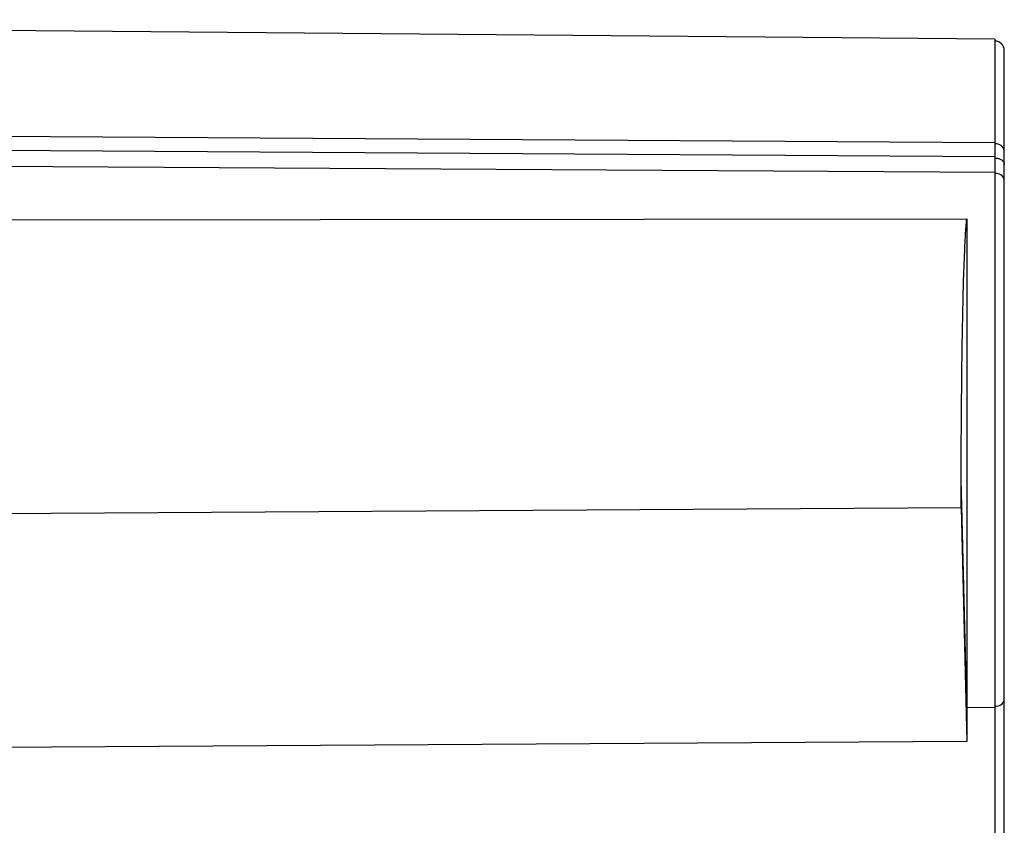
# Model space of a CAD drawing. Header units: millimetres. Extents: x -103 to 103, y 0 to 140.
# Tile 30 of 30: x 36 to 89, y 97 to 140. Entities that reach past the tile are written whole.
import ezdxf

# ---------------------------------------------------------------- set-up
doc = ezdxf.new("R2010")
doc.units = ezdxf.units.MM

msp = doc.modelspace()

# ---------------------------------------------------------------- linework, layer by layer
at = {"color": 7, "linetype": 'Continuous', "lineweight": 25}
for p, q in [((88.2, 138.498), (-30.5, 139.534)), ((88.2, 138.498), (88.2, 52.437)), ((88.209, 138.398), (88.2, 138.398)), ((88.209, 52.537), (88.209, 138.398)), ((-30.5, 133.755), (88.2, 132.985)), ((88.2, 132.233), (-30.5, 132.966)), ((88.2, 132.911), (88.209, 132.911)), ((88.7, 130.995), (88.7, 132.539)), ((88.2, 131.397), (-30.5, 132.09)), ((88.2, 132.162), (88.209, 132.162)), ((88.2, 131.33), (88.209, 131.33)), ((-11.204, 128.808), (86.7, 128.926)), ((86.7, 102.875), (86.4, 115.031)), ((9.989, 113.065), (86.398, 113.537)), ((86.398, 113.537), (86.7, 101.059)), ((88.2, 102.95), (88.209, 102.95)), ((86.7, 102.875), (88.2, 102.884)), ((86.7, 102.875), (86.7, 101.059)), ((86.7, 101.059), (5.1, 100.555))]:
    msp.add_line(p, q, dxfattribs=at)
at = {"color": 7, "linetype": 'Continuous', "lineweight": 25, "flags": 128}
msp.add_lwpolyline([(86.398, 113.537), (86.398, 113.964), (86.399, 114.392), (86.4, 115.031)], dxfattribs=at)
at = {"color": 7, "linetype": 'Continuous', "lineweight": 25}
for centre, radius, start, end in [((88.2, 137.898), 0.5, 360, 89), ((88.258, 132.466), 0.448, 9.453, 96.3517), ((88.272, 130.894), 0.44, 13.2428, 98.2544), ((88.274, 103.384), 0.439, 261.5068, 346.2068)]:
    msp.add_arc(centre, radius, start, end, dxfattribs=at)
for points in [[(88.7, 132.539), (88.7, 132.635), (88.7, 132.827), (88.7, 133.106), (88.7, 133.379), (88.7, 133.645), (88.7, 133.903), (88.7, 134.155), (88.7, 134.398), (88.7, 134.635), (88.7, 134.864), (88.7, 135.085), (88.7, 135.298), (88.7, 135.504), (88.7, 135.701), (88.7, 135.891), (88.7, 136.072), (88.7, 136.245), (88.7, 136.41), (88.7, 136.566), (88.7, 136.715), (88.7, 136.854), (88.7, 136.985), (88.7, 137.108), (88.7, 137.222), (88.7, 137.327), (88.7, 137.423), (88.7, 137.511), (88.7, 137.59), (88.7, 137.66), (88.7, 137.721), (88.7, 137.773), (88.7, 137.816), (88.7, 137.85), (88.7, 137.876), (88.7, 137.892), (88.7, 137.896), (88.7, 137.898)], [(88.7, 58.213), (88.7, 72.229), (88.7, 87.294), (88.7, 103.279)]]:
    msp.add_open_spline(points, degree=3, dxfattribs=at)
for points, knots in [([(88.209, 132.162), (88.23, 132.161), (88.276, 132.159), (88.345, 132.148), (88.416, 132.129), (88.486, 132.101), (88.553, 132.062), (88.613, 132.012), (88.66, 131.952), (88.693, 131.883), (88.698, 131.833), (88.7, 131.808)], [0, 0, 0, 0, 0.084018, 0.174806, 0.272366, 0.376701, 0.487812, 0.605698, 0.730359, 0.861793, 1, 1, 1, 1]), ([(88.7, 103.279), (88.7, 103.388), (88.7, 103.607), (88.7, 103.941), (88.7, 104.281), (88.7, 104.627), (88.7, 104.978), (88.7, 105.334), (88.7, 105.695), (88.7, 106.061), (88.7, 106.431), (88.7, 106.807), (88.7, 107.186), (88.7, 107.57), (88.7, 107.958), (88.7, 108.35), (88.7, 108.746), (88.7, 109.145), (88.7, 109.547), (88.7, 109.953), (88.7, 110.362), (88.7, 110.774), (88.7, 111.188), (88.7, 111.605), (88.7, 112.024), (88.7, 112.446), (88.7, 112.869), (88.7, 113.295), (88.7, 113.721), (88.7, 114.15), (88.7, 114.579), (88.7, 115.01), (88.7, 115.441), (88.7, 115.873), (88.7, 116.306), (88.7, 116.739), (88.7, 117.325), (88.7, 118.063), (88.7, 118.953), (88.7, 119.839), (88.7, 120.72), (88.7, 121.594), (88.7, 122.46), (88.7, 123.316), (88.7, 124.16), (88.7, 124.992), (88.7, 125.809), (88.7, 126.61), (88.7, 127.393), (88.7, 128.158), (88.7, 128.902), (88.7, 129.624), (88.7, 130.325), (88.7, 130.772), (88.7, 130.995)], [0, 0, 0, 0, 0.0142861, 0.0285723, 0.0428584, 0.0571445, 0.0714306, 0.0857168, 0.1000029, 0.114289, 0.1285752, 0.1428613, 0.1571474, 0.1714336, 0.1857197, 0.2000058, 0.2142919, 0.2285781, 0.2428642, 0.2571503, 0.2714365, 0.2857226, 0.3000087, 0.3142948, 0.328581, 0.3428671, 0.3571532, 0.3714394, 0.3857255, 0.4000116, 0.4142978, 0.4285839, 0.44287, 0.4571561, 0.4714423, 0.4857284, 0.5000145, 0.5294254, 0.5588364, 0.5882473, 0.6176582, 0.6470691, 0.67648, 0.7058909, 0.7353018, 0.7647127, 0.7941236, 0.8235345, 0.8529455, 0.8823564, 0.9117673, 0.9411782, 0.9705891, 1, 1, 1, 1]), ([(86.4, 115.031), (86.404, 117.347), (86.419, 119.663), (86.472, 123.137), (86.494, 124.295), (86.543, 126.032), (86.562, 126.611), (86.599, 127.479), (86.613, 127.769), (86.647, 128.347), (86.664, 128.637), (86.7, 128.926)], [0, 0, 0, 0, 0.5, 0.5, 0.75, 0.75, 0.875, 0.875, 0.9375, 0.9375, 1, 1, 1, 1]), ([(86.7, 128.926), (86.7, 127.943), (86.7, 126.921), (86.7, 124.8), (86.7, 123.702), (86.7, 121.994), (86.7, 121.42), (86.7, 120.269), (86.7, 119.692), (86.7, 117.956), (86.7, 116.79), (86.7, 115.031), (86.7, 114.443), (86.7, 113.286), (86.7, 112.713), (86.7, 111.014), (86.7, 109.905), (86.7, 108.278), (86.7, 107.741), (86.7, 106.698), (86.7, 106.189), (86.7, 104.702), (86.7, 103.762), (86.7, 102.875)], [0, 0, 0, 0, 0.125, 0.125, 0.25, 0.25, 0.3125, 0.3125, 0.375, 0.375, 0.5, 0.5, 0.5625, 0.5625, 0.625, 0.625, 0.75, 0.75, 0.8125, 0.8125, 0.875, 0.875, 1, 1, 1, 1])]:
    msp.add_open_spline(points, degree=3, knots=knots, dxfattribs=at)

doc.saveas('drawing.dxf')
